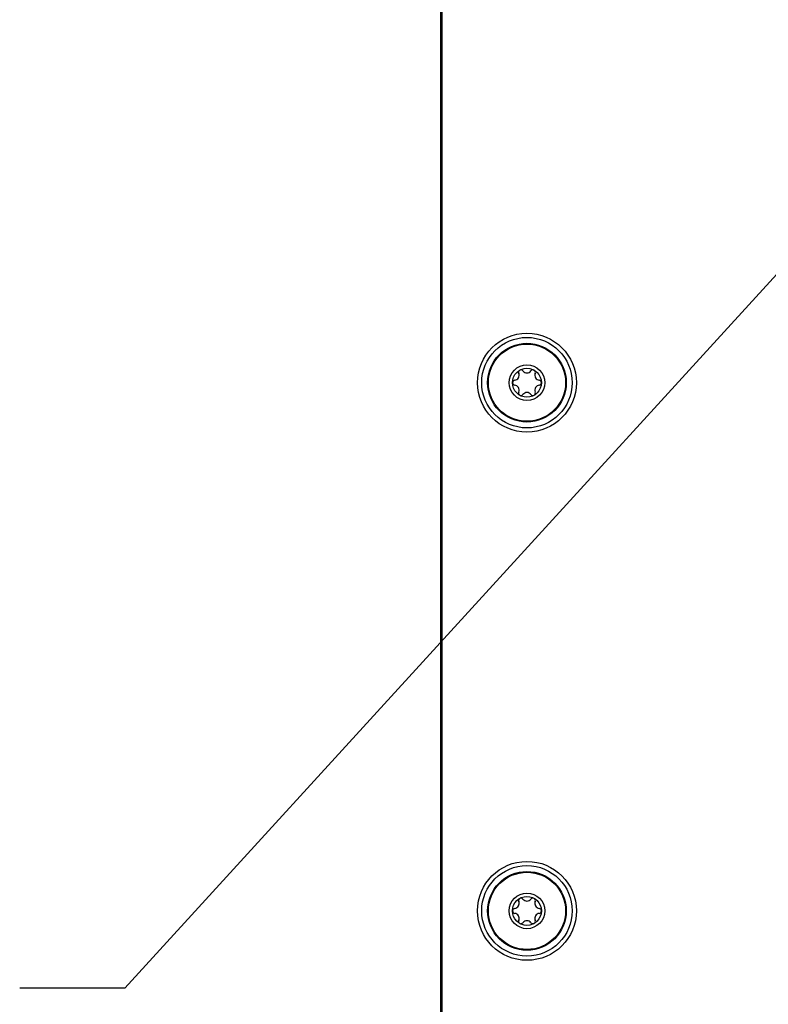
# Model space of a CAD drawing. Header units: inches. Extents: x 0 to 22, y 0 to 17.
# Tile 42 of 106: x 6.1 to 7.9, y 10.5 to 12.8. Entities that reach past the tile are written whole.
import ezdxf

# ---------------------------------------------------------------- set-up
doc = ezdxf.new("R2010")
doc.units = ezdxf.units.IN
doc.header["$LTSCALE"] = 1.21
doc.header["$MEASUREMENT"] = 0
doc.layers.get('0').update_dxf_attribs({"linetype": 'CONTINUOUS'})
doc.layers.add('02___PRT_ALL_AXES', color=7, linetype='CONTINUOUS')
doc.layers.add('DETAIL', color=7, linetype='CONTINUOUS')
doc.styles.get("Standard").update_dxf_attribs({"font": 'txt', "width": 0.95})
doc.dimstyles.get("Standard").update_dxf_attribs({"dimtxt": 0.125, "dimasz": 0.1875, "dimexe": 0.125, "dimexo": 0.0625, "dimgap": 0.09, "dimtad": 0, "dimtih": 1, "dimtoh": 1, "dimdec": 3, "dimzin": 4, "dimdsep": 46, "dimtxsty": 'STANDARD', "dimblk": '_FILLED', "dimblk1": '_FILLED', "dimblk2": '_FILLED', "dimcen": 0.09, "dimadec": 3, "dimazin": 1, "dimtol": 1, "dimtp": 0.005, "dimtm": 0.005, "dimtfac": 1, "dimtdec": 3, "dimtofl": 0, "dimtmove": 0, "dimatfit": 3, "dimldrblk": '_FILLED', "dimfxl": 1, "dimtolj": 1, "dimtzin": 4, "dimarcsym": 0})

# ---------------------------------------------------------------- blocks, each defined once
blk = doc.blocks.new('_FILLED')
at = {"color": 0, "linetype": 'BYBLOCK'}
blk.add_solid([(0, 0), (-1, 0.167), (-1, -0.167)], dxfattribs=at)

msp = doc.modelspace()

# ---------------------------------------------------------------- linework, layer by layer
at = {"color": 7, "linetype": 'CONTINUOUS'}
for p, q in [((7.0868, 14.9565), (7.0868, 9.3515)), ((7.0898, 14.9565), (7.0898, 9.7865))]:
    msp.add_line(p, q, dxfattribs=at)
for centre, radius in [((7.2918, 11.9315), 0.1175), ((7.2918, 11.9315), 0.1075), ((7.2918, 11.9315), 0.0344), ((7.2918, 10.6765), 0.1175), ((7.2918, 10.6765), 0.1075), ((7.2918, 10.6765), 0.0344)]:
    msp.add_circle(centre, radius, dxfattribs=at)
for centre, radius, start, end in [((7.2776, 11.956), 0.00591, 36.8699, 203.1301), ((7.2918, 11.9666), 0.0118, 216.8699, 323.1301), ((7.306, 11.956), 0.00591, 336.8699, 143.1301), ((7.2635, 11.9315), 0.00591, 96.8699, 263.1301), ((7.2613, 11.949), 0.0118, 276.8699, 23.1301), ((7.3223, 11.949), 0.0118, 156.8699, 263.1301), ((7.3202, 11.9315), 0.00591, 276.8699, 83.1301), ((7.2613, 11.9139), 0.0118, 336.8699, 83.1301), ((7.2776, 11.9069), 0.00591, 156.8699, 323.1301), ((7.2918, 11.8963), 0.0118, 36.8699, 143.1301), ((7.306, 11.9069), 0.00591, 216.8699, 23.1301), ((7.3223, 11.9139), 0.0118, 96.8699, 203.1301), ((7.2613, 10.694), 0.0118, 276.8699, 23.1301), ((7.2776, 10.701), 0.00591, 36.8699, 203.1301), ((7.2918, 10.7116), 0.0118, 216.8699, 323.1301), ((7.306, 10.701), 0.00591, 336.8699, 143.1301), ((7.3223, 10.694), 0.0118, 156.8699, 263.1301), ((7.2635, 10.6765), 0.00591, 96.8699, 263.1301), ((7.2613, 10.6589), 0.0118, 336.8699, 83.1301), ((7.3223, 10.6589), 0.0118, 96.8699, 203.1301), ((7.3202, 10.6765), 0.00591, 276.8699, 83.1301), ((7.2776, 10.6519), 0.00591, 156.8699, 323.1301), ((7.2918, 10.6413), 0.0118, 36.8699, 143.1301), ((7.306, 10.6519), 0.00591, 216.8699, 23.1301)]:
    msp.add_arc(centre, radius, start, end, dxfattribs=at)
at = {"layer": '02___PRT_ALL_AXES', "color": 7, "linetype": 'CONTINUOUS'}
for centre, radius in [((7.2918, 11.9315), 0.0935), ((7.2918, 11.9315), 0.0917), ((7.2918, 11.9315), 0.0424), ((7.2918, 10.6765), 0.0935), ((7.2918, 10.6765), 0.0917), ((7.2918, 10.6765), 0.0424)]:
    msp.add_circle(centre, radius, dxfattribs=at)

# ---------------------------------------------------------------- leaders
at = {"layer": 'DETAIL', "color": 2, "linetype": 'CONTINUOUS'}
msp.add_leader([(8.2292, 12.5669), (6.3368, 10.4932), (6.0868, 10.4932)], dimstyle='STANDARD', override={"dimtad": 0, "dimldrblk": 'DOT'}, dxfattribs=at)

doc.saveas('drawing.dxf')
